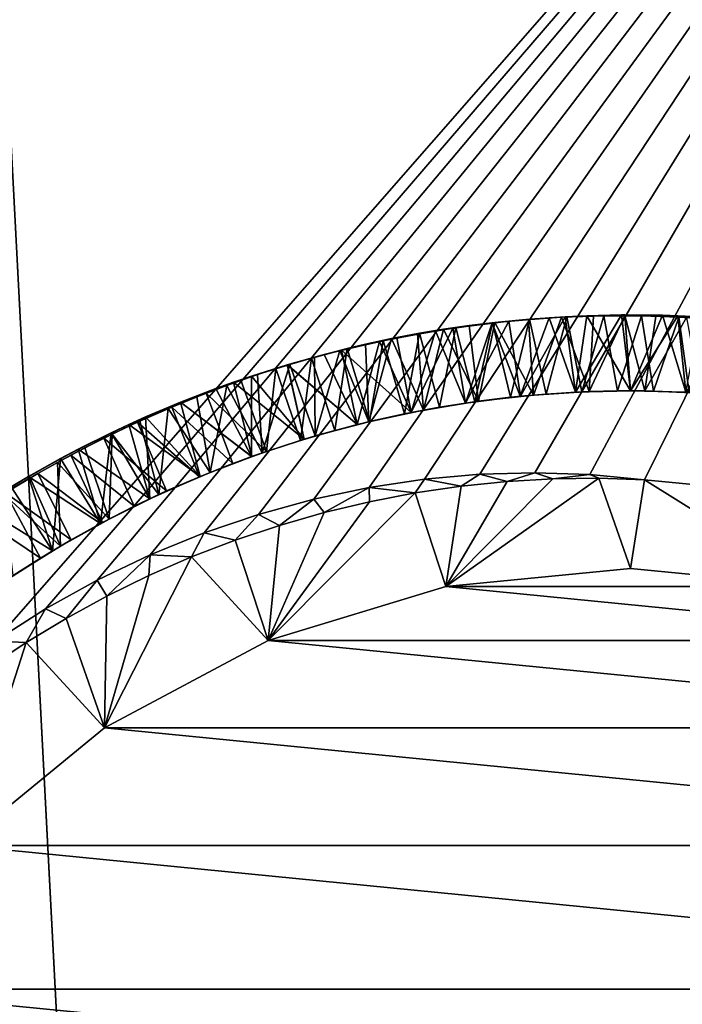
# Model space of a CAD drawing. Header units: metres. Extents: x -23 to 265, y -23 to 70.
# Tile 38 of 64: x -1.03 to 0.09, y 49.36 to 51.03. Entities that reach past the tile are written whole.
import ezdxf

# ---------------------------------------------------------------- set-up
doc = ezdxf.new("R2010")
doc.units = ezdxf.units.M
doc.layers.add('solid_SWIVIEL_SPOUT_SW0001', color=7, linetype='CONTINUOUS')

msp = doc.modelspace()

# ---------------------------------------------------------------- linework, layer by layer
at = {"layer": 'solid_SWIVIEL_SPOUT_SW0001'}
for points in [[(-2.077764, 17.280094, 68.84671), (-0.691413, 17.390823, 68.938591), (-1.134062, 52.5, 68.919281)], [(-1.074011, 49.977009, 27.077547), (-1.134071, 52.5, 27.080717), (1.134062, 52.5, 27.080717)], [(0.694391, 17.390703, 68.938492), (1.134071, 52.5, 68.919281), (-1.134062, 52.5, 68.919281)], [(-0.691413, 17.390823, 68.938591), (0.694391, 17.390703, 68.938492), (-1.134062, 52.5, 68.919281)], [(-0.988635, 50.031353, 27.073339), (-1.074011, 49.977009, 27.077547), (1.134062, 52.5, 27.080717)], [(-0.901065, 50.079941, 27.069387), (-0.988635, 50.031353, 27.073339), (1.134062, 52.5, 27.080717)], [(-0.811642, 50.122776, 27.065727), (-0.901065, 50.079941, 27.069387), (1.134062, 52.5, 27.080717)], [(-0.720665, 50.15987, 27.062399), (-0.811642, 50.122776, 27.065727), (1.134062, 52.5, 27.080717)], [(-0.628449, 50.191212, 27.059427), (-0.720665, 50.15987, 27.062399), (1.134062, 52.5, 27.080717)], [(-0.53538, 50.216782, 27.056843), (-0.628449, 50.191212, 27.059427), (1.134062, 52.5, 27.080717)], [(-0.441871, 50.236572, 27.054661), (-0.53538, 50.216782, 27.056843), (1.134062, 52.5, 27.080717)], [(-0.348266, 50.25061, 27.052895), (-0.441871, 50.236572, 27.054661), (1.134062, 52.5, 27.080717)], [(-0.254792, 50.258938, 27.05155), (-0.348266, 50.25061, 27.052895), (1.134062, 52.5, 27.080717)], [(-0.161596, 50.261589, 27.050623), (-0.254792, 50.258938, 27.05155), (1.134062, 52.5, 27.080717)], [(-0.068841, 50.258568, 27.050114), (-0.161596, 50.261589, 27.050623), (1.134062, 52.5, 27.080717)], [(-0.068841, 50.258568, 27.050114), (1.134062, 52.5, 27.080717), (0.02335, 50.249859, 27.050013)], [(0.345738, 50.218418, 27.052853), (0.02335, 50.249859, 27.050013), (1.134062, 52.5, 27.080717)], [(-0.205794, 50.517761, 28.302111), (-0.110843, 50.525208, 28.296791), (-0.186311, 50.390842, 28.375761)], [(-0.137868, 50.523537, 28.210972), (-0.110843, 50.525208, 28.296791), (-0.205794, 50.517761, 28.302111)], [(-0.110843, 50.525208, 28.296791), (-0.09333, 50.397705, 28.370214), (-0.186311, 50.390842, 28.375761)], [(-0.170754, 50.520985, 27.513302), (-0.108042, 50.524918, 27.509802), (-0.116935, 50.524483, 27.597178)], [(-0.142828, 50.394623, 27.43825), (-0.108042, 50.524918, 27.509802), (-0.170754, 50.520985, 27.513302)], [(-0.142828, 50.394623, 27.43825), (-0.08248, 50.398209, 27.434868), (-0.108042, 50.524918, 27.509802)], [(-0.073872, 50.526917, 28.207392), (-0.110843, 50.525208, 28.296791), (-0.137868, 50.523537, 28.210972)], [(-0.073872, 50.526917, 28.207392), (-0.137868, 50.523537, 28.210972), (-0.093347, 50.397705, 28.134745)], [(-0.070018, 50.398708, 27.668741), (-0.116935, 50.524483, 27.597178), (-0.062892, 50.526516, 27.594481)], [(-0.108042, 50.524918, 27.509802), (-0.062892, 50.526516, 27.594481), (-0.116935, 50.524483, 27.597178)], [(-0.110843, 50.525208, 28.296791), (-0.01566, 50.528255, 28.291441), (-0.09333, 50.397705, 28.370214)], [(-0.073872, 50.526917, 28.207392), (-0.01566, 50.528255, 28.291441), (-0.110843, 50.525208, 28.296791)], [(-0.108042, 50.524918, 27.509802), (-0.045079, 50.526863, 27.506237), (-0.062892, 50.526516, 27.594481)], [(-0.08248, 50.398209, 27.434868), (-0.045079, 50.526863, 27.506237), (-0.108042, 50.524918, 27.509802)], [(-0.073872, 50.526917, 28.207392), (-0.093347, 50.397705, 28.134745), (-0.000114, 50.400002, 28.129137)], [(-0.01566, 50.528255, 28.291441), (-0.000121, 50.400002, 28.364677), (-0.09333, 50.397705, 28.370214)], [(-0.08248, 50.398209, 27.434868), (-0.022049, 50.399872, 27.431456), (-0.045079, 50.526863, 27.506237)], [(-0.009967, 50.528297, 28.203815), (-0.01566, 50.528255, 28.291441), (-0.073872, 50.526917, 28.207392)], [(-0.009967, 50.528297, 28.203815), (-0.073872, 50.526917, 28.207392), (-0.000114, 50.400002, 28.129137)], [(-0.070018, 50.398708, 27.668741), (-0.062892, 50.526516, 27.594481), (-0.009756, 50.527088, 27.591837)], [(0.02398, 50.399849, 27.663338), (-0.070018, 50.398708, 27.668741), (-0.009756, 50.527088, 27.591837)], [(-0.045079, 50.526863, 27.506237), (-0.009756, 50.527088, 27.591837), (-0.062892, 50.526516, 27.594481)], [(-0.045079, 50.526863, 27.506237), (0.018119, 50.526833, 27.502621), (-0.009756, 50.527088, 27.591837)], [(-0.022049, 50.399872, 27.431456), (0.018119, 50.526833, 27.502621), (-0.045079, 50.526863, 27.506237)], [(-0.022049, 50.399872, 27.431456), (0.038403, 50.399612, 27.428011), (0.018119, 50.526833, 27.502621)], [(0.053925, 50.527691, 28.200243), (-0.01566, 50.528255, 28.291441), (-0.009967, 50.528297, 28.203815)], [(-0.01566, 50.528255, 28.291441), (0.079571, 50.526882, 28.286085), (-0.000121, 50.400002, 28.364677)], [(0.053925, 50.527691, 28.200243), (0.079571, 50.526882, 28.286085), (-0.01566, 50.528255, 28.291441)], [(0.053925, 50.527691, 28.200243), (-0.009967, 50.528297, 28.203815), (-0.000114, 50.400002, 28.129137)], [(0.02398, 50.399849, 27.663338), (-0.009756, 50.527088, 27.591837), (0.042433, 50.526291, 27.589251)], [(0.018119, 50.526833, 27.502621), (0.042433, 50.526291, 27.589251), (-0.009756, 50.527088, 27.591837)], [(0.079571, 50.526882, 28.286085), (0.093154, 50.397717, 28.359161), (-0.000121, 50.400002, 28.364677)], [(0.053925, 50.527691, 28.200243), (-0.000114, 50.400002, 28.129137), (0.093119, 50.397717, 28.123499)], [(0.018119, 50.526833, 27.502621), (0.081484, 50.524818, 27.498951), (0.042433, 50.526291, 27.589251)], [(0.038403, 50.399612, 27.428011), (0.081484, 50.524818, 27.498951), (0.018119, 50.526833, 27.502621)], [(0.02398, 50.399849, 27.663338), (0.042433, 50.526291, 27.589251), (0.094613, 50.524155, 27.586647)], [(0.081484, 50.524818, 27.498951), (0.094613, 50.524155, 27.586647), (0.042433, 50.526291, 27.589251)], [(0.117739, 50.525085, 28.196674), (0.079571, 50.526882, 28.286085), (0.053925, 50.527691, 28.200243)], [(0.117739, 50.525085, 28.196674), (0.053925, 50.527691, 28.200243), (0.093119, 50.397717, 28.123499)], [(0.079571, 50.526882, 28.286085), (0.174615, 50.521076, 28.280743), (0.093154, 50.397717, 28.359161)], [(0.117739, 50.525085, 28.196674), (0.174615, 50.521076, 28.280743), (0.079571, 50.526882, 28.286085)], [(-0.233865, 50.514709, 28.216347), (-0.300569, 50.50589, 28.307388), (-0.329461, 50.501381, 28.221706)], [(-0.233865, 50.514709, 28.216347), (-0.329461, 50.501381, 28.221706), (-0.278903, 50.379417, 28.145807)], [(-0.257269, 50.382504, 27.679607), (-0.316287, 50.504002, 27.607508), (-0.272631, 50.510273, 27.605171)], [(-0.295208, 50.507156, 27.520103), (-0.272631, 50.510273, 27.605171), (-0.316287, 50.504002, 27.607508)], [(-0.300569, 50.50589, 28.307388), (-0.205794, 50.517761, 28.302111), (-0.278856, 50.379425, 28.381294)], [(-0.233865, 50.514709, 28.216347), (-0.205794, 50.517761, 28.302111), (-0.300569, 50.50589, 28.307388)], [(-0.295208, 50.507156, 27.520103), (-0.233142, 50.515072, 27.516741), (-0.272631, 50.510273, 27.605171)], [(-0.263033, 50.381706, 27.44496), (-0.233142, 50.515072, 27.516741), (-0.295208, 50.507156, 27.520103)], [(-0.233865, 50.514709, 28.216347), (-0.278903, 50.379417, 28.145807), (-0.18636, 50.390839, 28.140306)], [(-0.205794, 50.517761, 28.302111), (-0.186311, 50.390842, 28.375761), (-0.278856, 50.379425, 28.381294)], [(-0.257269, 50.382504, 27.679607), (-0.272631, 50.510273, 27.605171), (-0.22933, 50.515491, 27.602903)], [(-0.233142, 50.515072, 27.516741), (-0.22933, 50.515491, 27.602903), (-0.272631, 50.510273, 27.605171)], [(-0.263033, 50.381706, 27.44496), (-0.203033, 50.389122, 27.441612), (-0.233142, 50.515072, 27.516741)], [(-0.163844, 50.392921, 27.674158), (-0.257269, 50.382504, 27.679607), (-0.22933, 50.515491, 27.602903)], [(-0.137868, 50.523537, 28.210972), (-0.205794, 50.517761, 28.302111), (-0.233865, 50.514709, 28.216347)], [(-0.137868, 50.523537, 28.210972), (-0.233865, 50.514709, 28.216347), (-0.18636, 50.390839, 28.140306)], [(-0.233142, 50.515072, 27.516741), (-0.170754, 50.520985, 27.513302), (-0.22933, 50.515491, 27.602903)], [(-0.203033, 50.389122, 27.441612), (-0.170754, 50.520985, 27.513302), (-0.233142, 50.515072, 27.516741)], [(-0.170754, 50.520985, 27.513302), (-0.172345, 50.520863, 27.599981), (-0.22933, 50.515491, 27.602903)], [(-0.163844, 50.392921, 27.674158), (-0.22933, 50.515491, 27.602903), (-0.172345, 50.520863, 27.599981)], [(-0.203033, 50.389122, 27.441612), (-0.142828, 50.394623, 27.43825), (-0.170754, 50.520985, 27.513302)], [(-0.137868, 50.523537, 28.210972), (-0.18636, 50.390839, 28.140306), (-0.093347, 50.397705, 28.134745)], [(-0.163844, 50.392921, 27.674158), (-0.172345, 50.520863, 27.599981), (-0.116935, 50.524483, 27.597178)], [(-0.170754, 50.520985, 27.513302), (-0.116935, 50.524483, 27.597178), (-0.172345, 50.520863, 27.599981)], [(-0.070018, 50.398708, 27.668741), (-0.163844, 50.392921, 27.674158), (-0.116935, 50.524483, 27.597178)], [(0.117919, 50.396336, 27.657925), (0.02398, 50.399849, 27.663338), (0.094613, 50.524155, 27.586647)], [(0.038403, 50.399612, 27.428011), (0.098816, 50.39743, 27.42453), (0.081484, 50.524818, 27.498951)], [(0.081484, 50.524818, 27.498951), (0.144909, 50.520836, 27.495247), (0.094613, 50.524155, 27.586647)], [(0.098816, 50.39743, 27.42453), (0.144909, 50.520836, 27.495247), (0.081484, 50.524818, 27.498951)], [(-0.329461, 50.501381, 28.221706), (-0.394831, 50.489605, 28.312595), (-0.424227, 50.483589, 28.227028)], [(-0.329461, 50.501381, 28.221706), (-0.424227, 50.483589, 28.227028), (-0.370796, 50.363468, 28.151247)], [(-0.418151, 50.485306, 27.526617), (-0.356877, 50.497234, 27.523394), (-0.404127, 50.48822, 27.612362)], [(-0.382175, 50.361168, 27.451649), (-0.356877, 50.497234, 27.523394), (-0.418151, 50.485306, 27.526617)], [(-0.356877, 50.497234, 27.523394), (-0.360289, 50.496632, 27.609911), (-0.404127, 50.48822, 27.612362)], [(-0.350065, 50.367474, 27.685099), (-0.404127, 50.48822, 27.612362), (-0.360289, 50.496632, 27.609911)], [(-0.394831, 50.489605, 28.312595), (-0.300569, 50.50589, 28.307388), (-0.370783, 50.363468, 28.386786)], [(-0.329461, 50.501381, 28.221706), (-0.300569, 50.50589, 28.307388), (-0.394831, 50.489605, 28.312595)], [(-0.382175, 50.361168, 27.451649), (-0.322768, 50.372383, 27.448301), (-0.356877, 50.497234, 27.523394)], [(-0.329461, 50.501381, 28.221706), (-0.370796, 50.363468, 28.151247), (-0.278903, 50.379417, 28.145807)], [(-0.300569, 50.50589, 28.307388), (-0.278856, 50.379425, 28.381294), (-0.370783, 50.363468, 28.386786)], [(-0.350065, 50.367474, 27.685099), (-0.360289, 50.496632, 27.609911), (-0.316287, 50.504002, 27.607508)], [(-0.356877, 50.497234, 27.523394), (-0.316287, 50.504002, 27.607508), (-0.360289, 50.496632, 27.609911)], [(-0.356877, 50.497234, 27.523394), (-0.295208, 50.507156, 27.520103), (-0.316287, 50.504002, 27.607508)], [(-0.322768, 50.372383, 27.448301), (-0.295208, 50.507156, 27.520103), (-0.356877, 50.497234, 27.523394)], [(-0.257269, 50.382504, 27.679607), (-0.350065, 50.367474, 27.685099), (-0.316287, 50.504002, 27.607508)], [(-0.322768, 50.372383, 27.448301), (-0.263033, 50.381706, 27.44496), (-0.295208, 50.507156, 27.520103)], [(-0.424227, 50.483589, 28.227028), (-0.488238, 50.468925, 28.317726), (-0.517839, 50.461403, 28.2323)], [(-0.424227, 50.483589, 28.227028), (-0.517839, 50.461403, 28.2323), (-0.461773, 50.343033, 28.156626)], [(-0.442005, 50.347874, 27.690638), (-0.491255, 50.468288, 27.61743), (-0.447827, 50.47876, 27.614874)], [(-0.478957, 50.471355, 27.529768), (-0.447827, 50.47876, 27.614874), (-0.491255, 50.468288, 27.61743)], [(-0.488238, 50.468925, 28.317726), (-0.394831, 50.489605, 28.312595), (-0.370783, 50.363468, 28.386786)], [(-0.424227, 50.483589, 28.227028), (-0.394831, 50.489605, 28.312595), (-0.488238, 50.468925, 28.317726)], [(-0.478957, 50.471355, 27.529768), (-0.418151, 50.485306, 27.526617), (-0.447827, 50.47876, 27.614874)], [(-0.441193, 50.348064, 27.455015), (-0.418151, 50.485306, 27.526617), (-0.478957, 50.471355, 27.529768)], [(-0.424227, 50.483589, 28.227028), (-0.461773, 50.343033, 28.156626), (-0.370796, 50.363468, 28.151247)], [(-0.442005, 50.347874, 27.690638), (-0.447827, 50.47876, 27.614874), (-0.404127, 50.48822, 27.612362)], [(-0.418151, 50.485306, 27.526617), (-0.404127, 50.48822, 27.612362), (-0.447827, 50.47876, 27.614874)], [(-0.350065, 50.367474, 27.685099), (-0.442005, 50.347874, 27.690638), (-0.404127, 50.48822, 27.612362)], [(-0.441193, 50.348064, 27.455015), (-0.382175, 50.361168, 27.451649), (-0.418151, 50.485306, 27.526617)], [(-0.580394, 50.443924, 28.322803), (-0.488238, 50.468925, 28.317726), (-0.461778, 50.343029, 28.39222)], [(-0.517839, 50.461403, 28.2323), (-0.488238, 50.468925, 28.317726), (-0.580394, 50.443924, 28.322803)], [(-0.517839, 50.461403, 28.2323), (-0.580394, 50.443924, 28.322803), (-0.579436, 50.44421, 28.235779)], [(-0.517839, 50.461403, 28.2323), (-0.579436, 50.44421, 28.235779), (-0.461773, 50.343033, 28.156626)], [(-0.539303, 50.455456, 27.532902), (-0.478957, 50.471355, 27.529768), (-0.533874, 50.456966, 27.619986)], [(-0.499761, 50.333096, 27.458406), (-0.478957, 50.471355, 27.529768), (-0.539303, 50.455456, 27.532902)], [(-0.478957, 50.471355, 27.529768), (-0.491255, 50.468288, 27.61743), (-0.533874, 50.456966, 27.619986)], [(-0.532865, 50.323746, 27.69622), (-0.533874, 50.456966, 27.619986), (-0.491255, 50.468288, 27.61743)], [(-0.442005, 50.347874, 27.690638), (-0.532865, 50.323746, 27.69622), (-0.491255, 50.468288, 27.61743)], [(-0.499761, 50.333096, 27.458406), (-0.441193, 50.348064, 27.455015), (-0.478957, 50.471355, 27.529768)], [(-0.488238, 50.468925, 28.317726), (-0.370783, 50.363468, 28.386786), (-0.461778, 50.343029, 28.39222)], [(-0.671064, 50.41465, 28.327888), (-0.580394, 50.443924, 28.322803), (-0.551617, 50.318165, 28.397614)], [(-0.640445, 50.425068, 28.239231), (-0.580394, 50.443924, 28.322803), (-0.671064, 50.41465, 28.327888)], [(-0.579436, 50.44421, 28.235779), (-0.580394, 50.443924, 28.322803), (-0.640445, 50.425068, 28.239231)], [(-0.579436, 50.44421, 28.235779), (-0.640445, 50.425068, 28.239231), (-0.551658, 50.31815, 28.161959)], [(-0.622422, 50.295158, 27.701832), (-0.630242, 50.427498, 27.625948), (-0.575787, 50.444817, 27.622549)], [(-0.59913, 50.437603, 27.53602), (-0.575787, 50.444817, 27.622549), (-0.630242, 50.427498, 27.625948)], [(-0.532865, 50.323746, 27.69622), (-0.622422, 50.295158, 27.701832), (-0.575787, 50.444817, 27.622549)], [(-0.59913, 50.437603, 27.53602), (-0.539303, 50.455456, 27.532902), (-0.575787, 50.444817, 27.622549)], [(-0.557817, 50.316273, 27.461838), (-0.539303, 50.455456, 27.532902), (-0.59913, 50.437603, 27.53602)], [(-0.580394, 50.443924, 28.322803), (-0.461778, 50.343029, 28.39222), (-0.551617, 50.318165, 28.397614)], [(-0.579436, 50.44421, 28.235779), (-0.551658, 50.31815, 28.161959), (-0.461773, 50.343033, 28.156626)], [(-0.532865, 50.323746, 27.69622), (-0.575787, 50.444817, 27.622549), (-0.533874, 50.456966, 27.619986)], [(-0.539303, 50.455456, 27.532902), (-0.533874, 50.456966, 27.619986), (-0.575787, 50.444817, 27.622549)], [(-0.557817, 50.316273, 27.461838), (-0.499761, 50.333096, 27.458406), (-0.539303, 50.455456, 27.532902)], [(-0.640445, 50.425068, 28.239231), (-0.671064, 50.41465, 28.327888), (-0.700847, 50.403973, 28.242661)], [(-0.640445, 50.425068, 28.239231), (-0.700847, 50.403973, 28.242661), (-0.640199, 50.288895, 28.167261)], [(-0.622422, 50.295158, 27.701832), (-0.682386, 50.409271, 27.629253), (-0.630242, 50.427498, 27.625948)], [(-0.658434, 50.41785, 27.539173), (-0.630242, 50.427498, 27.625948), (-0.682386, 50.409271, 27.629253)], [(-0.658434, 50.41785, 27.539173), (-0.59913, 50.437603, 27.53602), (-0.630242, 50.427498, 27.625948)], [(-0.615304, 50.297611, 27.465328), (-0.59913, 50.437603, 27.53602), (-0.658434, 50.41785, 27.539173)], [(-0.640445, 50.425068, 28.239231), (-0.640199, 50.288895, 28.167261), (-0.551658, 50.31815, 28.161959)], [(-0.615304, 50.297611, 27.465328), (-0.557817, 50.316273, 27.461838), (-0.59913, 50.437603, 27.53602)], [(-0.760169, 50.381096, 28.333023), (-0.671064, 50.41465, 28.327888), (-0.640149, 50.288914, 28.403004)], [(-0.700847, 50.403973, 28.242661), (-0.671064, 50.41465, 28.327888), (-0.760169, 50.381096, 28.333023)], [(-0.710457, 50.262173, 27.707457), (-0.732624, 50.39016, 27.632492), (-0.682386, 50.409271, 27.629253)], [(-0.717168, 50.39621, 27.542376), (-0.682386, 50.409271, 27.629253), (-0.732624, 50.39016, 27.632492)], [(-0.717168, 50.39621, 27.542376), (-0.658434, 50.41785, 27.539173), (-0.682386, 50.409271, 27.629253)], [(-0.615304, 50.297611, 27.465328), (-0.658434, 50.41785, 27.539173), (-0.717168, 50.39621, 27.542376)], [(-0.622422, 50.295158, 27.701832), (-0.710457, 50.262173, 27.707457), (-0.682386, 50.409271, 27.629253)], [(-0.671064, 50.41465, 28.327888), (-0.551617, 50.318165, 28.397614), (-0.640149, 50.288914, 28.403004)], [(-0.775313, 50.372696, 27.545639), (-0.717168, 50.39621, 27.542376), (-0.732624, 50.39016, 27.632492)], [(-0.672166, 50.27713, 27.468882), (-0.717168, 50.39621, 27.542376), (-0.775313, 50.372696, 27.545639)], [(-0.700847, 50.403973, 28.242661), (-0.760169, 50.381096, 28.333023), (-0.760548, 50.380943, 28.246069)], [(-0.700847, 50.403973, 28.242661), (-0.760548, 50.380943, 28.246069), (-0.640199, 50.288895, 28.167261)], [(-0.672166, 50.27713, 27.468882), (-0.615304, 50.297611, 27.465328), (-0.717168, 50.39621, 27.542376)], [(-0.203033, 50.389122, 27.441612), (-0.257269, 50.382504, 27.679607), (-0.163844, 50.392921, 27.674158)], [(-0.203033, 50.389122, 27.441612), (-0.163844, 50.392921, 27.674158), (-0.142828, 50.394623, 27.43825)], [(-0.18636, 50.390839, 28.140306), (-0.186311, 50.390842, 28.375761), (-0.093347, 50.397705, 28.134745)], [(-0.093347, 50.397705, 28.134745), (-0.186311, 50.390842, 28.375761), (-0.09333, 50.397705, 28.370214)], [(-0.142828, 50.394623, 27.43825), (-0.163844, 50.392921, 27.674158), (-0.070018, 50.398708, 27.668741)], [(-0.142828, 50.394623, 27.43825), (-0.070018, 50.398708, 27.668741), (-0.08248, 50.398209, 27.434868)], [(-0.093347, 50.397705, 28.134745), (-0.09333, 50.397705, 28.370214), (-0.000121, 50.400002, 28.364677)], [(-0.093347, 50.397705, 28.134745), (-0.000121, 50.400002, 28.364677), (-0.000114, 50.400002, 28.129137)], [(-0.08248, 50.398209, 27.434868), (-0.070018, 50.398708, 27.668741), (-0.022049, 50.399872, 27.431456)], [(-0.022049, 50.399872, 27.431456), (-0.070018, 50.398708, 27.668741), (0.02398, 50.399849, 27.663338)], [(-0.022049, 50.399872, 27.431456), (0.02398, 50.399849, 27.663338), (0.038403, 50.399612, 27.428011)], [(-0.000114, 50.400002, 28.129137), (-0.000121, 50.400002, 28.364677), (0.093154, 50.397717, 28.359161)], [(-0.000114, 50.400002, 28.129137), (0.093154, 50.397717, 28.359161), (0.093119, 50.397717, 28.123499)], [(0.038403, 50.399612, 27.428011), (0.02398, 50.399849, 27.663338), (0.117919, 50.396336, 27.657925)], [(0.038403, 50.399612, 27.428011), (0.117919, 50.396336, 27.657925), (0.098816, 50.39743, 27.42453)], [(-0.847686, 50.343231, 28.338259), (-0.760169, 50.381096, 28.333023), (-0.727189, 50.255333, 28.408411)], [(-0.760548, 50.380943, 28.246069), (-0.760169, 50.381096, 28.333023), (-0.847686, 50.343231, 28.338259)], [(-0.760548, 50.380943, 28.246069), (-0.847686, 50.343231, 28.338259), (-0.819479, 50.355976, 28.249451)], [(-0.760548, 50.380943, 28.246069), (-0.819479, 50.355976, 28.249451), (-0.72721, 50.255325, 28.17256)], [(-0.710457, 50.262173, 27.707457), (-0.781424, 50.370106, 27.635668), (-0.732624, 50.39016, 27.632492)], [(-0.775313, 50.372696, 27.545639), (-0.732624, 50.39016, 27.632492), (-0.781424, 50.370106, 27.635668)], [(-0.760548, 50.380943, 28.246069), (-0.72721, 50.255325, 28.17256), (-0.640199, 50.288895, 28.167261)], [(-0.760169, 50.381096, 28.333023), (-0.640149, 50.288914, 28.403004), (-0.727189, 50.255333, 28.408411)], [(-0.370796, 50.363468, 28.151247), (-0.370783, 50.363468, 28.386786), (-0.278903, 50.379417, 28.145807)], [(-0.278903, 50.379417, 28.145807), (-0.370783, 50.363468, 28.386786), (-0.278856, 50.379425, 28.381294)], [(-0.322768, 50.372383, 27.448301), (-0.350065, 50.367474, 27.685099), (-0.257269, 50.382504, 27.679607)], [(-0.322768, 50.372383, 27.448301), (-0.257269, 50.382504, 27.679607), (-0.263033, 50.381706, 27.44496)], [(-0.278903, 50.379417, 28.145807), (-0.278856, 50.379425, 28.381294), (-0.18636, 50.390839, 28.140306)], [(-0.18636, 50.390839, 28.140306), (-0.278856, 50.379425, 28.381294), (-0.186311, 50.390842, 28.375761)], [(-0.263033, 50.381706, 27.44496), (-0.257269, 50.382504, 27.679607), (-0.203033, 50.389122, 27.441612)], [(-0.83284, 50.347347, 27.548973), (-0.775313, 50.372696, 27.545639), (-0.828856, 50.349171, 27.638784)], [(-0.728355, 50.254848, 27.472504), (-0.775313, 50.372696, 27.545639), (-0.83284, 50.347347, 27.548973)], [(-0.775313, 50.372696, 27.545639), (-0.781424, 50.370106, 27.635668), (-0.828856, 50.349171, 27.638784)], [(-0.79675, 50.224873, 27.713066), (-0.828856, 50.349171, 27.638784), (-0.781424, 50.370106, 27.635668)], [(-0.710457, 50.262173, 27.707457), (-0.79675, 50.224873, 27.713066), (-0.781424, 50.370106, 27.635668)], [(-0.728355, 50.254848, 27.472504), (-0.672166, 50.27713, 27.468882), (-0.775313, 50.372696, 27.545639)], [(-0.461773, 50.343033, 28.156626), (-0.461778, 50.343029, 28.39222), (-0.370783, 50.363468, 28.386786)], [(-0.461773, 50.343033, 28.156626), (-0.370783, 50.363468, 28.386786), (-0.370796, 50.363468, 28.151247)], [(-0.441193, 50.348064, 27.455015), (-0.442005, 50.347874, 27.690638), (-0.350065, 50.367474, 27.685099)], [(-0.441193, 50.348064, 27.455015), (-0.350065, 50.367474, 27.685099), (-0.382175, 50.361168, 27.451649)], [(-0.382175, 50.361168, 27.451649), (-0.350065, 50.367474, 27.685099), (-0.322768, 50.372383, 27.448301)], [(-0.933352, 50.301208, 28.343573), (-0.847686, 50.343231, 28.338259), (-0.812455, 50.217533, 28.413845)], [(-0.877578, 50.329144, 28.252836), (-0.847686, 50.343231, 28.338259), (-0.933352, 50.301208, 28.343573)], [(-0.889723, 50.320168, 27.552366), (-0.83284, 50.347347, 27.548973), (-0.875858, 50.326988, 27.641882)], [(-0.783814, 50.230789, 27.476175), (-0.83284, 50.347347, 27.548973), (-0.889723, 50.320168, 27.552366)], [(-0.819479, 50.355976, 28.249451), (-0.847686, 50.343231, 28.338259), (-0.877578, 50.329144, 28.252836)], [(-0.819479, 50.355976, 28.249451), (-0.877578, 50.329144, 28.252836), (-0.812458, 50.217529, 28.177887)], [(-0.79675, 50.224873, 27.713066), (-0.875858, 50.326988, 27.641882), (-0.828856, 50.349171, 27.638784)], [(-0.83284, 50.347347, 27.548973), (-0.828856, 50.349171, 27.638784), (-0.875858, 50.326988, 27.641882)], [(-0.847686, 50.343231, 28.338259), (-0.727189, 50.255333, 28.408411), (-0.812455, 50.217533, 28.413845)], [(-0.783814, 50.230789, 27.476175), (-0.728355, 50.254848, 27.472504), (-0.83284, 50.347347, 27.548973)], [(-0.819479, 50.355976, 28.249451), (-0.812458, 50.217529, 28.177887), (-0.72721, 50.255325, 28.17256)], [(-0.551658, 50.31815, 28.161959), (-0.461778, 50.343029, 28.39222), (-0.461773, 50.343033, 28.156626)], [(-0.551658, 50.31815, 28.161959), (-0.551617, 50.318165, 28.397614), (-0.461778, 50.343029, 28.39222)], [(-0.499761, 50.333096, 27.458406), (-0.532865, 50.323746, 27.69622), (-0.442005, 50.347874, 27.690638)], [(-0.499761, 50.333096, 27.458406), (-0.442005, 50.347874, 27.690638), (-0.441193, 50.348064, 27.455015)], [(-0.877578, 50.329144, 28.252836), (-0.933352, 50.301208, 28.343573), (-0.96302, 50.285458, 28.257946)], [(-0.877578, 50.329144, 28.252836), (-0.96302, 50.285458, 28.257946), (-0.895755, 50.175594, 28.183279)], [(-0.881087, 50.183357, 27.718624), (-0.922307, 50.303619, 27.644957), (-0.875858, 50.326988, 27.641882)], [(-0.889723, 50.320168, 27.552366), (-0.875858, 50.326988, 27.641882), (-0.922307, 50.303619, 27.644957)], [(-0.877578, 50.329144, 28.252836), (-0.895755, 50.175594, 28.183279), (-0.812458, 50.217529, 28.177887)], [(-0.79675, 50.224873, 27.713066), (-0.881087, 50.183357, 27.718624), (-0.875858, 50.326988, 27.641882)], [(-0.557817, 50.316273, 27.461838), (-0.532865, 50.323746, 27.69622), (-0.499761, 50.333096, 27.458406)], [(-0.945931, 50.291168, 27.555822), (-0.889723, 50.320168, 27.552366), (-0.922307, 50.303619, 27.644957)], [(-0.838487, 50.204975, 27.479887), (-0.889723, 50.320168, 27.552366), (-0.945931, 50.291168, 27.555822)], [(-0.838487, 50.204975, 27.479887), (-0.783814, 50.230789, 27.476175), (-0.889723, 50.320168, 27.552366)], [(-0.640199, 50.288895, 28.167261), (-0.640149, 50.288914, 28.403004), (-0.551658, 50.31815, 28.161959)], [(-0.551658, 50.31815, 28.161959), (-0.640149, 50.288914, 28.403004), (-0.551617, 50.318165, 28.397614)], [(-0.615304, 50.297611, 27.465328), (-0.622422, 50.295158, 27.701832), (-0.532865, 50.323746, 27.69622)], [(-0.615304, 50.297611, 27.465328), (-0.532865, 50.323746, 27.69622), (-0.557817, 50.316273, 27.461838)], [(-1.016947, 50.25518, 28.348932), (-0.933352, 50.301208, 28.343573), (-0.895729, 50.17561, 28.419312)], [(-0.96302, 50.285458, 28.257946), (-0.933352, 50.301208, 28.343573), (-1.016947, 50.25518, 28.348932)], [(-0.881087, 50.183357, 27.718624), (-0.968471, 50.278923, 27.648008), (-0.922307, 50.303619, 27.644957)], [(-0.945931, 50.291168, 27.555822), (-0.922307, 50.303619, 27.644957), (-0.968471, 50.278923, 27.648008)], [(-0.933352, 50.301208, 28.343573), (-0.812455, 50.217533, 28.413845), (-0.895729, 50.17561, 28.419312)], [(-0.672166, 50.27713, 27.468882), (-0.710457, 50.262173, 27.707457), (-0.622422, 50.295158, 27.701832)], [(-0.672166, 50.27713, 27.468882), (-0.622422, 50.295158, 27.701832), (-0.615304, 50.297611, 27.465328)], [(-0.96302, 50.285458, 28.257946), (-1.016947, 50.25518, 28.348932), (-1.046389, 50.237728, 28.263163)], [(-0.96302, 50.285458, 28.257946), (-1.046389, 50.237728, 28.263163), (-0.976876, 50.129635, 28.188772)], [(-0.963265, 50.137718, 27.72411), (-1.014323, 50.252884, 27.651037), (-0.968471, 50.278923, 27.648008)], [(-1.001408, 50.260372, 27.559332), (-0.968471, 50.278923, 27.648008), (-1.014323, 50.252884, 27.651037)], [(-1.001408, 50.260372, 27.559332), (-0.945931, 50.291168, 27.555822), (-0.968471, 50.278923, 27.648008)], [(-0.892316, 50.177429, 27.483624), (-0.945931, 50.291168, 27.555822), (-1.001408, 50.260372, 27.559332)], [(-0.96302, 50.285458, 28.257946), (-0.976876, 50.129635, 28.188772), (-0.895755, 50.175594, 28.183279)], [(-0.881087, 50.183357, 27.718624), (-0.963265, 50.137718, 27.72411), (-0.968471, 50.278923, 27.648008)], [(-0.892316, 50.177429, 27.483624), (-0.838487, 50.204975, 27.479887), (-0.945931, 50.291168, 27.555822)], [(-0.728355, 50.254848, 27.472504), (-0.710457, 50.262173, 27.707457), (-0.672166, 50.27713, 27.468882)], [(-0.72721, 50.255325, 28.17256), (-0.727189, 50.255333, 28.408411), (-0.640199, 50.288895, 28.167261)], [(-0.640199, 50.288895, 28.167261), (-0.727189, 50.255333, 28.408411), (-0.640149, 50.288914, 28.403004)], [(-1.056125, 50.227787, 27.562895), (-1.001408, 50.260372, 27.559332), (-1.014323, 50.252884, 27.651037)], [(-0.945242, 50.148186, 27.48737), (-1.001408, 50.260372, 27.559332), (-1.056125, 50.227787, 27.562895)], [(-0.945242, 50.148186, 27.48737), (-0.892316, 50.177429, 27.483624), (-1.001408, 50.260372, 27.559332)], [(-0.783814, 50.230789, 27.476175), (-0.79675, 50.224873, 27.713066), (-0.710457, 50.262173, 27.707457)], [(-0.783814, 50.230789, 27.476175), (-0.710457, 50.262173, 27.707457), (-0.728355, 50.254848, 27.472504)], [(-0.286389, 50.238892, 27.062317), (-0.348266, 50.25061, 27.052895), (-0.254792, 50.258938, 27.05155)], [(-0.20875, 50.246819, 27.059248), (-0.286389, 50.238892, 27.062317), (-0.254792, 50.258938, 27.05155)], [(-0.20875, 50.246819, 27.059248), (-0.254792, 50.258938, 27.05155), (-0.161596, 50.261589, 27.050623)], [(-0.131198, 50.251278, 27.056185), (-0.20875, 50.246819, 27.059248), (-0.161596, 50.261589, 27.050623)], [(-0.131198, 50.251278, 27.056185), (-0.161596, 50.261589, 27.050623), (-0.068841, 50.258568, 27.050114)], [(-0.053798, 50.252285, 27.053112), (-0.131198, 50.251278, 27.056185), (-0.068841, 50.258568, 27.050114)], [(-0.053798, 50.252285, 27.053112), (-0.068841, 50.258568, 27.050114), (0.02335, 50.249859, 27.050013)], [(-1.09831, 50.205276, 28.354317), (-1.016947, 50.25518, 28.348932), (-0.976844, 50.129654, 28.424814)], [(-1.046389, 50.237728, 28.263163), (-1.016947, 50.25518, 28.348932), (-1.09831, 50.205276, 28.354317)], [(-0.963265, 50.137718, 27.72411), (-1.059479, 50.225716, 27.654022), (-1.014323, 50.252884, 27.651037)], [(-1.056125, 50.227787, 27.562895), (-1.014323, 50.252884, 27.651037), (-1.059479, 50.225716, 27.654022)], [(-1.016947, 50.25518, 28.348932), (-0.895729, 50.17561, 28.419312), (-0.976844, 50.129654, 28.424814)], [(-0.812458, 50.217529, 28.177887), (-0.812455, 50.217533, 28.413845), (-0.727189, 50.255333, 28.408411)], [(-0.812458, 50.217529, 28.177887), (-0.727189, 50.255333, 28.408411), (-0.72721, 50.255325, 28.17256)], [(-0.363854, 50.227493, 27.065397), (-0.441871, 50.236572, 27.054661), (-0.348266, 50.25061, 27.052895)], [(-0.286389, 50.238892, 27.062317), (-0.363854, 50.227493, 27.065397), (-0.348266, 50.25061, 27.052895)], [(-0.312146, 50.069256, 26.9), (-0.131198, 50.251278, 27.056185), (-0.053798, 50.252285, 27.053112)], [(-0.312146, 50.069256, 26.9), (-0.053798, 50.252285, 27.053112), (0, 50.099998, 26.9)], [(-0.312146, 50.069256, 26.9), (-0.20875, 50.246819, 27.059248), (-0.131198, 50.251278, 27.056185)], [(-0.312146, 50.069256, 26.9), (-0.286389, 50.238892, 27.062317), (-0.20875, 50.246819, 27.059248)], [(0, 50.099998, 26.9), (-0.053798, 50.252285, 27.053112), (0.02335, 50.249859, 27.050013)], [(0, 50.099998, 26.9), (0.02335, 50.249859, 27.050013), (0.312146, 50.069256, 26.9)], [(0.312146, 50.069256, 26.9), (0.02335, 50.249859, 27.050013), (0.345738, 50.218418, 27.052853)], [(-0.997211, 50.117271, 27.491117), (-1.056125, 50.227787, 27.562895), (-1.109954, 50.193478, 27.566498)], [(-0.963265, 50.137718, 27.72411), (-1.043088, 50.08807, 27.729536), (-1.059479, 50.225716, 27.654022)], [(-0.997211, 50.117271, 27.491117), (-0.945242, 50.148186, 27.48737), (-1.056125, 50.227787, 27.562895)], [(-1.046389, 50.237728, 28.263163), (-1.055664, 50.079739, 28.194355), (-0.976876, 50.129635, 28.188772)], [(-0.838487, 50.204975, 27.479887), (-0.79675, 50.224873, 27.713066), (-0.783814, 50.230789, 27.476175)], [(-0.612295, 49.978207, 26.9), (-0.440952, 50.212643, 27.068497), (-0.363854, 50.227493, 27.065397)], [(-0.612295, 49.978207, 26.9), (-0.363854, 50.227493, 27.065397), (-0.312146, 50.069256, 26.9)], [(-0.517468, 50.194359, 27.071615), (-0.53538, 50.216782, 27.056843), (-0.441871, 50.236572, 27.054661)], [(-0.440952, 50.212643, 27.068497), (-0.517468, 50.194359, 27.071615), (-0.441871, 50.236572, 27.054661)], [(-0.363854, 50.227493, 27.065397), (-0.440952, 50.212643, 27.068497), (-0.441871, 50.236572, 27.054661)], [(-0.312146, 50.069256, 26.9), (-0.363854, 50.227493, 27.065397), (-0.286389, 50.238892, 27.062317)], [(-0.895755, 50.175594, 28.183279), (-0.895729, 50.17561, 28.419312), (-0.812455, 50.217533, 28.413845)], [(-0.895755, 50.175594, 28.183279), (-0.812455, 50.217533, 28.413845), (-0.812458, 50.217529, 28.177887)], [(-0.838487, 50.204975, 27.479887), (-0.881087, 50.183357, 27.718624), (-0.79675, 50.224873, 27.713066)], [(-0.593212, 50.17268, 27.074757), (-0.628449, 50.191212, 27.059427), (-0.53538, 50.216782, 27.056843)], [(-0.612295, 49.978207, 26.9), (-0.517468, 50.194359, 27.071615), (-0.440952, 50.212643, 27.068497)], [(-0.517468, 50.194359, 27.071615), (-0.593212, 50.17268, 27.074757), (-0.53538, 50.216782, 27.056843)], [(-1.048169, 50.084721, 27.494856), (-0.997211, 50.117271, 27.491117), (-1.109954, 50.193478, 27.566498)], [(-1.09831, 50.205276, 28.354317), (-0.976844, 50.129654, 28.424814), (-1.055654, 50.079746, 28.430347)], [(-0.892316, 50.177429, 27.483624), (-0.881087, 50.183357, 27.718624), (-0.838487, 50.204975, 27.479887)], [(-0.612295, 49.978207, 26.9), (-0.593212, 50.17268, 27.074757), (-0.517468, 50.194359, 27.071615)], [(-0.976876, 50.129635, 28.188772), (-0.976844, 50.129654, 28.424814), (-0.895755, 50.175594, 28.183279)], [(-0.895755, 50.175594, 28.183279), (-0.976844, 50.129654, 28.424814), (-0.895729, 50.17561, 28.419312)], [(-0.945242, 50.148186, 27.48737), (-0.963265, 50.137718, 27.72411), (-0.881087, 50.183357, 27.718624)], [(-0.945242, 50.148186, 27.48737), (-0.881087, 50.183357, 27.718624), (-0.892316, 50.177429, 27.483624)], [(-0.668005, 50.147652, 27.077917), (-0.720665, 50.15987, 27.062399), (-0.628449, 50.191212, 27.059427)], [(-0.593212, 50.17268, 27.074757), (-0.668005, 50.147652, 27.077917), (-0.628449, 50.191212, 27.059427)], [(-0.74163, 50.119343, 27.081093), (-0.811642, 50.122776, 27.065727), (-0.720665, 50.15987, 27.062399)], [(-0.668005, 50.147652, 27.077917), (-0.74163, 50.119343, 27.081093), (-0.720665, 50.15987, 27.062399)], [(-0.612295, 49.978207, 26.9), (-0.668005, 50.147652, 27.077917), (-0.593212, 50.17268, 27.074757)], [(-0.997211, 50.117271, 27.491117), (-0.963265, 50.137718, 27.72411), (-0.945242, 50.148186, 27.48737)], [(-0.612295, 49.978207, 26.9), (-0.74163, 50.119343, 27.081093), (-0.668005, 50.147652, 27.077917)], [(-1.055664, 50.079739, 28.194355), (-1.055654, 50.079746, 28.430347), (-0.976876, 50.129635, 28.188772)], [(-0.976876, 50.129635, 28.188772), (-1.055654, 50.079746, 28.430347), (-0.976844, 50.129654, 28.424814)], [(-0.997211, 50.117271, 27.491117), (-1.043088, 50.08807, 27.729536), (-0.963265, 50.137718, 27.72411)], [(-1.048169, 50.084721, 27.494856), (-1.043088, 50.08807, 27.729536), (-0.997211, 50.117271, 27.491117)], [(-0.884655, 50.053173, 27.087446), (-0.901065, 50.079941, 27.069387), (-0.811642, 50.122776, 27.065727)], [(-0.888915, 49.830349, 26.9), (-0.813903, 50.087826, 27.084272), (-0.74163, 50.119343, 27.081093)], [(-0.888915, 49.830349, 26.9), (-0.74163, 50.119343, 27.081093), (-0.612295, 49.978207, 26.9)], [(-0.813903, 50.087826, 27.084272), (-0.884655, 50.053173, 27.087446), (-0.811642, 50.122776, 27.065727)], [(-0.74163, 50.119343, 27.081093), (-0.813903, 50.087826, 27.084272), (-0.811642, 50.122776, 27.065727)], [(-0.312146, 50.069256, 26.9), (0, 50.099998, 26.9), (0.312146, 50.069256, 26.9)], [(-0.953723, 50.015476, 27.090601), (-0.988635, 50.031353, 27.073339), (-0.901065, 50.079941, 27.069387)], [(-0.884655, 50.053173, 27.087446), (-0.953723, 50.015476, 27.090601), (-0.901065, 50.079941, 27.069387)], [(-0.888915, 49.830349, 26.9), (-0.884655, 50.053173, 27.087446), (-0.813903, 50.087826, 27.084272)], [(-0.612295, 49.978207, 26.9), (-0.312146, 50.069256, 26.9), (0.612295, 49.978207, 26.9)], [(-0.312146, 50.069256, 26.9), (0.312146, 50.069256, 26.9), (0.612295, 49.978207, 26.9)], [(-0.888915, 49.830349, 26.9), (-0.953723, 50.015476, 27.090601), (-0.884655, 50.053173, 27.087446)], [(-1.02105, 49.974758, 27.093727), (-1.074011, 49.977009, 27.077547), (-0.988635, 50.031353, 27.073339)], [(-0.953723, 50.015476, 27.090601), (-1.02105, 49.974758, 27.093727), (-0.988635, 50.031353, 27.073339)], [(-0.888915, 49.830349, 26.9), (-1.02105, 49.974758, 27.093727), (-0.953723, 50.015476, 27.090601)], [(-1.02105, 49.974758, 27.093727), (-1.086541, 49.931072, 27.096813), (-1.074011, 49.977009, 27.077547)], [(-0.888915, 49.830349, 26.9), (-0.612295, 49.978207, 26.9), (0.888915, 49.830349, 26.9)], [(-0.612295, 49.978207, 26.9), (0.612295, 49.978207, 26.9), (0.888915, 49.830349, 26.9)], [(-1.131373, 49.631367, 26.9), (-1.086541, 49.931072, 27.096813), (-1.02105, 49.974758, 27.093727)], [(-1.131373, 49.631367, 26.9), (-1.02105, 49.974758, 27.093727), (-0.888915, 49.830349, 26.9)], [(-1.131373, 49.631367, 26.9), (-0.888915, 49.830349, 26.9), (1.131373, 49.631367, 26.9)], [(-0.888915, 49.830349, 26.9), (0.888915, 49.830349, 26.9), (1.131373, 49.631367, 26.9)], [(-1.330353, 49.388908, 26.9), (-1.131373, 49.631367, 26.9), (1.330353, 49.388908, 26.9)], [(-1.131373, 49.631367, 26.9), (1.131373, 49.631367, 26.9), (1.330353, 49.388908, 26.9)], [(-1.478208, 49.112289, 26.9), (-1.330353, 49.388908, 26.9), (1.478208, 49.112289, 26.9)], [(-1.330353, 49.388908, 26.9), (1.330353, 49.388908, 26.9), (1.478208, 49.112289, 26.9)]]:
    msp.add_3dface(points, dxfattribs=at)

doc.saveas('drawing.dxf')
